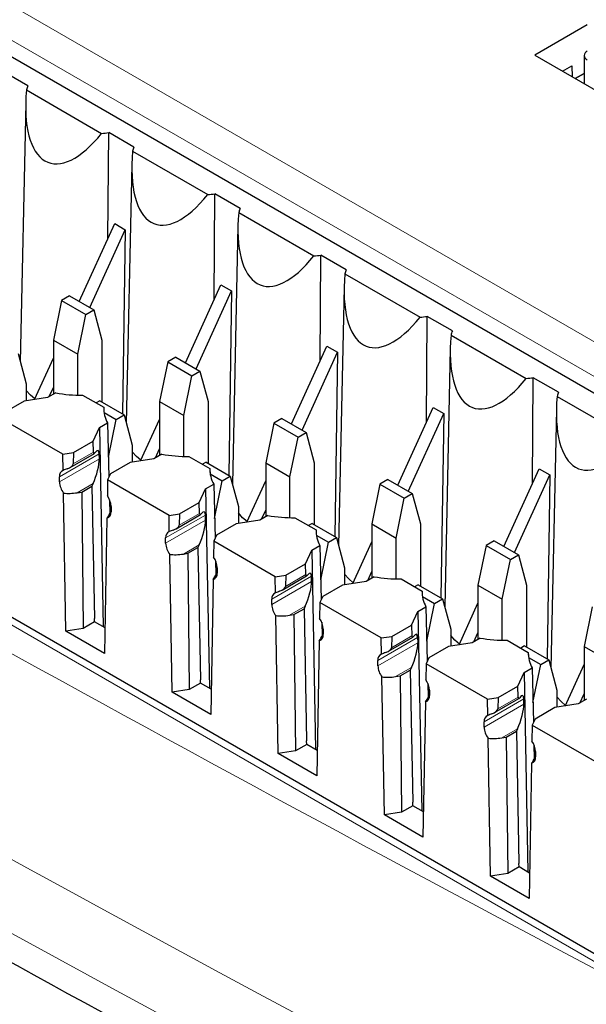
# Paper-space layout 'Blatt2' of a CAD drawing. Header units: millimetres. Extents: x 5 to 418, y 2 to 292.
# Tile 42 of 70: x 110.35 to 115.64, y 197.51 to 206.69. Entities that reach past the tile are written whole.
import ezdxf

# ---------------------------------------------------------------- set-up
doc = ezdxf.new("R2010")
doc.units = ezdxf.units.MM

psp = doc.layouts.new('Blatt2')

# ---------------------------------------------------------------- linework, layer by layer
at = {"color": 7, "linetype": 'Continuous', "lineweight": 18}
for p, q in [((117.0277, 197.1475), (91.8846, 211.6623)), ((102.5398, 211.2887), (120.5003, 200.9203)), ((120.3589, 200.6782), (102.3984, 211.0466)), ((111.0406, 202.6578), (110.8508, 202.5482)), ((111.0941, 202.642), (110.7236, 202.4282)), ((111.0955, 202.5939), (110.7236, 202.3792)), ((111.0364, 202.3638), (110.889, 202.2787)), ((111.2001, 202.0991), (111.2044, 202.1016)), ((112.084, 202.0706), (111.7135, 201.8567)), ((112.0855, 202.0224), (111.7135, 201.8077)), ((112.0305, 202.0863), (111.8408, 201.9767)), ((112.0263, 201.7923), (111.8789, 201.7072)), ((112.19, 201.5276), (112.1943, 201.5301)), ((113.074, 201.4991), (112.7034, 201.2852)), ((113.0205, 201.5148), (112.8307, 201.4053)), ((113.0754, 201.4509), (112.7034, 201.2362)), ((113.0163, 201.2208), (112.8689, 201.1357)), ((113.18, 200.9561), (113.1843, 200.9586)), ((114.0639, 200.9276), (113.6934, 200.7137)), ((114.0104, 200.9433), (113.8207, 200.8338)), ((113.6934, 200.6647), (114.0654, 200.8794)), ((114.0062, 200.6493), (113.8588, 200.5642)), ((114.1699, 200.3846), (114.1742, 200.3871)), ((115.0004, 200.3718), (114.8106, 200.2623)), ((115.0539, 200.3561), (114.6833, 200.1422)), ((115.0553, 200.308), (114.6833, 200.0932)), ((114.9962, 200.0779), (114.8488, 199.9928)), ((115.1599, 199.8131), (115.1642, 199.8156))]:
    psp.add_line(p, q, dxfattribs=at)
at = {"color": 7, "linetype": 'Continuous', "lineweight": 25}
for p, q in [((117.1302, 197.1589), (91.9871, 211.6737)), ((101.5594, 211.376), (119.3785, 201.0893)), ((115.6464, 206.6416), (115.157, 206.359)), ((115.157, 206.359), (124.406, 201.0197)), ((115.6171, 206.3558), (115.6171, 206.0934)), ((115.4161, 206.2095), (115.5009, 206.2584)), ((115.5009, 206.2584), (115.5039, 206.1588)), ((110.4279, 206.0731), (110.1926, 206.209)), ((115.5337, 206.1416), (115.6171, 206.1898)), ((115.6171, 206.1898), (115.5337, 206.1416)), ((110.4156, 206.0349), (111.1164, 205.6303)), ((110.4085, 205.9111), (110.357, 203.5004)), ((111.1759, 204.6515), (111.1825, 205.6375)), ((111.4179, 205.5016), (111.1825, 205.6375)), ((111.4055, 205.4634), (112.1063, 205.0588)), ((111.3984, 205.3397), (111.3469, 202.9289)), ((112.1659, 204.08), (112.1725, 205.066)), ((112.4078, 204.9301), (112.1725, 205.066)), ((112.3955, 204.8919), (113.0963, 204.4873)), ((110.9079, 204.0629), (111.2386, 204.789)), ((111.2386, 204.789), (111.3376, 204.7319)), ((112.3884, 204.7682), (112.3369, 202.3574)), ((111.0068, 204.0058), (111.3376, 204.7319)), ((111.3376, 204.7319), (111.3118, 203.0133)), ((113.1558, 203.5085), (113.1624, 204.4945)), ((113.3978, 204.3586), (113.1624, 204.4945)), ((113.3854, 204.3205), (114.0862, 203.9159)), ((111.8978, 203.4914), (112.2285, 204.2175)), ((112.2285, 204.2175), (112.3275, 204.1604)), ((111.9968, 203.4343), (112.3275, 204.1604)), ((112.3275, 204.1604), (112.3018, 202.4418)), ((113.3783, 204.1967), (113.3268, 201.786)), ((110.7428, 204.072), (110.667, 203.7016)), ((110.8175, 204.1151), (110.7428, 204.072)), ((110.7428, 204.072), (110.969, 203.9414)), ((110.8175, 204.1151), (111.0437, 203.9845)), ((110.8933, 203.571), (110.969, 203.9414)), ((110.969, 203.9414), (111.0437, 203.9845)), ((111.0437, 203.9845), (111.1195, 203.7016)), ((114.1458, 202.9371), (114.1524, 203.923)), ((114.3877, 203.7871), (114.1524, 203.923)), ((110.667, 203.7016), (110.8933, 203.571)), ((110.667, 203.7016), (110.667, 203.1974)), ((111.1195, 203.7016), (111.1195, 203.1243)), ((114.3754, 203.749), (115.0762, 203.3444)), ((110.3366, 203.5763), (110.4124, 203.2934)), ((112.8878, 202.92), (113.2185, 203.646)), ((112.9867, 202.8628), (113.3175, 203.5889)), ((113.2185, 203.646), (113.3175, 203.5889)), ((113.3175, 203.5889), (113.2917, 201.8703)), ((114.3683, 203.6252), (114.3168, 201.2145)), ((110.4907, 203.1471), (110.667, 203.5341)), ((110.8933, 203.1891), (110.8933, 203.571)), ((111.7327, 203.5005), (111.6569, 203.1301)), ((111.8074, 203.5436), (111.7327, 203.5005)), ((111.7327, 203.5005), (111.959, 203.3699)), ((111.8074, 203.5436), (112.0337, 203.413)), ((111.959, 203.3699), (112.0337, 203.413)), ((112.0337, 203.413), (112.1095, 203.1301)), ((111.8832, 202.9995), (111.959, 203.3699)), ((115.1357, 202.3656), (115.1423, 203.3515)), ((115.3777, 203.2156), (115.1423, 203.3515)), ((110.4124, 203.2934), (110.4124, 203.135)), ((110.6881, 203.2096), (110.6125, 203.1659)), ((110.6285, 203.1751), (110.667, 203.2596)), ((110.3926, 203.1319), (110.2091, 203.026)), ((110.6125, 203.1659), (110.3926, 203.1319)), ((110.9395, 203.1889), (111.1362, 203.0754)), ((111.1003, 203.1354), (111.0662, 203.1158)), ((111.1003, 203.1354), (111.3266, 203.0048)), ((111.6569, 203.1301), (111.8832, 202.9995)), ((111.6569, 203.1301), (111.6569, 202.6259)), ((112.1095, 203.1301), (112.1095, 202.5528)), ((115.3653, 203.1775), (116.0661, 202.7729)), ((111.1362, 203.0754), (111.137, 203.0393)), ((111.1388, 203.027), (111.2519, 202.9617)), ((113.8777, 202.3485), (114.2084, 203.0746)), ((114.2084, 203.0746), (114.3074, 203.0174)), ((115.3582, 203.0537), (115.3067, 200.643)), ((110.7553, 202.6384), (110.1826, 202.969)), ((111.1798, 202.6092), (111.2519, 202.9617)), ((111.2519, 202.9617), (111.3266, 203.0048)), ((111.3266, 203.0048), (111.4024, 202.7219)), ((111.4806, 202.5756), (111.6569, 202.9626)), ((111.8832, 202.6176), (111.8832, 202.9995)), ((112.7974, 202.9721), (112.7227, 202.929)), ((112.7974, 202.9721), (113.0236, 202.8415)), ((113.9767, 202.2913), (114.3074, 203.0174)), ((114.3074, 203.0174), (114.2817, 201.2989)), ((111.0374, 202.7596), (111.0964, 202.8866)), ((111.0964, 202.8866), (111.172, 202.9302)), ((111.0964, 202.8866), (111.1318, 201.0271)), ((111.172, 202.9302), (111.1843, 202.4228)), ((112.7227, 202.929), (112.6469, 202.5586)), ((112.7227, 202.929), (112.9489, 202.7984)), ((112.9489, 202.7984), (113.0236, 202.8415)), ((113.0236, 202.8415), (113.0994, 202.5586)), ((110.854, 202.6537), (111.0374, 202.7596)), ((111.0406, 202.6578), (111.0374, 202.7596)), ((112.8732, 202.428), (112.9489, 202.7984)), ((111.4024, 202.7219), (111.4024, 202.5635)), ((111.6184, 202.6037), (111.6569, 202.6881)), ((110.7553, 202.6384), (110.854, 202.6537)), ((110.758, 202.4871), (110.7553, 202.6384)), ((110.8217, 202.5145), (111.049, 202.6457)), ((110.854, 202.6537), (110.8508, 202.5482)), ((111.0955, 202.5939), (111.0941, 202.642)), ((111.6025, 202.5944), (111.3825, 202.5604)), ((111.678, 202.6381), (111.6025, 202.5944)), ((111.9295, 202.6174), (112.1261, 202.5039)), ((112.0903, 202.5639), (112.0562, 202.5443)), ((112.0903, 202.5639), (112.3165, 202.4333)), ((111.3825, 202.5604), (111.199, 202.4545)), ((112.1261, 202.5039), (112.1269, 202.4678)), ((112.6469, 202.5586), (112.8732, 202.428)), ((112.6469, 202.5586), (112.6469, 202.0544)), ((113.0994, 202.5586), (113.0994, 201.9814)), ((114.8676, 201.777), (115.1984, 202.5031)), ((115.1984, 202.5031), (115.2974, 202.4459)), ((110.7236, 202.3792), (110.7236, 202.4282)), ((111.1726, 202.3976), (111.17, 202.2492)), ((111.199, 202.4545), (111.1726, 202.3976)), ((111.7453, 202.067), (111.1726, 202.3976)), ((112.1287, 202.4555), (112.2418, 202.3902)), ((112.1697, 202.0377), (112.2418, 202.3902)), ((112.2418, 202.3902), (112.3165, 202.4333)), ((112.3165, 202.4333), (112.3923, 202.1504)), ((112.4706, 202.0041), (112.6469, 202.3911)), ((112.8732, 202.0461), (112.8732, 202.428)), ((113.7873, 202.4007), (113.7126, 202.3575)), ((113.7873, 202.4007), (114.0136, 202.27)), ((114.9666, 201.7198), (115.2974, 202.4459)), ((115.2974, 202.4459), (115.2716, 200.7274)), ((110.9305, 202.2851), (111.0252, 202.3398)), ((111.0364, 202.3638), (111.0252, 202.3398)), ((111.0252, 202.3398), (111.0487, 201.1068)), ((112.0274, 202.1881), (112.0863, 202.3151)), ((112.0863, 202.3151), (112.1619, 202.3587)), ((112.0863, 202.3151), (112.1217, 200.4556)), ((112.1619, 202.3587), (112.1742, 201.8513)), ((113.7126, 202.3575), (113.6368, 201.9872)), ((113.7126, 202.3575), (113.9389, 202.2269)), ((110.7838, 200.9889), (110.7616, 202.2755)), ((110.889, 202.2787), (110.9305, 202.2851)), ((110.9305, 202.2851), (110.9445, 201.0137)), ((111.1894, 202.2132), (111.1925, 202.0862)), ((113.8631, 201.8565), (113.9389, 202.2269)), ((113.9389, 202.2269), (114.0136, 202.27)), ((114.0136, 202.27), (114.0894, 201.9872)), ((111.2044, 202.1083), (111.2001, 202.0991)), ((111.2044, 202.1506), (111.2044, 202.1016)), ((111.8439, 202.0822), (112.0274, 202.1881)), ((112.0305, 202.0863), (112.0274, 202.1881)), ((112.3923, 202.1504), (112.3923, 201.992)), ((112.6084, 202.0322), (112.6469, 202.1167)), ((111.1663, 202.0418), (111.1441, 200.7809)), ((111.7453, 202.067), (111.8439, 202.0822)), ((111.7479, 201.9156), (111.7453, 202.067)), ((111.8116, 201.943), (112.039, 202.0743)), ((111.8439, 202.0822), (111.8408, 201.9767)), ((112.0855, 202.0224), (112.084, 202.0706)), ((112.5924, 202.023), (112.3725, 201.9889)), ((112.668, 202.0666), (112.5924, 202.023)), ((112.9194, 202.0459), (113.1161, 201.9324)), ((112.3725, 201.9889), (112.189, 201.883)), ((113.0802, 201.9924), (113.0461, 201.9728)), ((113.0802, 201.9924), (113.3065, 201.8618)), ((113.1161, 201.9324), (113.1169, 201.8963)), ((113.6368, 201.9872), (113.8631, 201.8565)), ((113.6368, 201.9872), (113.6368, 201.4829)), ((114.0894, 201.9872), (114.0894, 201.4099)), ((111.7135, 201.8077), (111.7135, 201.8567)), ((112.189, 201.883), (112.1625, 201.8261)), ((113.1187, 201.884), (113.2318, 201.8187)), ((113.2318, 201.8187), (113.3065, 201.8618)), ((113.3065, 201.8618), (113.3823, 201.579)), ((113.8631, 201.4746), (113.8631, 201.8565)), ((114.7773, 201.8292), (114.7026, 201.786)), ((114.7773, 201.8292), (115.0035, 201.6985)), ((111.9205, 201.7136), (112.0152, 201.7683)), ((112.0263, 201.7923), (112.0152, 201.7683)), ((112.0152, 201.7683), (112.0387, 200.5353)), ((112.1625, 201.8261), (112.1599, 201.6777)), ((112.7352, 201.4955), (112.1625, 201.8261)), ((113.0173, 201.6166), (113.0763, 201.7436)), ((113.0763, 201.7436), (113.1519, 201.7873)), ((113.0763, 201.7436), (113.1117, 199.8841)), ((113.1519, 201.7873), (113.1642, 201.2798)), ((113.1597, 201.4662), (113.2318, 201.8187)), ((113.4605, 201.4326), (113.6368, 201.8197)), ((114.7026, 201.786), (114.6268, 201.4157)), ((114.7026, 201.786), (114.9288, 201.6554)), ((111.7738, 200.4174), (111.7516, 201.704)), ((111.8789, 201.7072), (111.9205, 201.7136)), ((111.9205, 201.7136), (111.9344, 200.4423)), ((114.8531, 201.285), (114.9288, 201.6554)), ((114.9288, 201.6554), (115.0035, 201.6985)), ((115.0035, 201.6985), (115.0793, 201.4157)), ((112.1793, 201.6417), (112.1824, 201.5147)), ((112.1943, 201.5791), (112.1943, 201.5301)), ((112.8339, 201.5107), (113.0173, 201.6166)), ((113.0205, 201.5148), (113.0173, 201.6166)), ((113.3823, 201.579), (113.3823, 201.4205)), ((112.1563, 201.4703), (112.134, 200.2094)), ((112.1943, 201.5369), (112.19, 201.5276)), ((112.7352, 201.4955), (112.8339, 201.5107)), ((112.7379, 201.3441), (112.7352, 201.4955)), ((112.8016, 201.3715), (113.0289, 201.5028)), ((112.8339, 201.5107), (112.8307, 201.4053)), ((113.0754, 201.4509), (113.074, 201.4991)), ((113.6579, 201.4951), (113.5824, 201.4515)), ((113.5983, 201.4607), (113.6368, 201.5452)), ((113.9094, 201.4744), (114.106, 201.3609)), ((113.3624, 201.4174), (113.1789, 201.3115)), ((113.5824, 201.4515), (113.3624, 201.4174)), ((114.0702, 201.421), (114.0361, 201.4013)), ((114.0702, 201.421), (114.2964, 201.2903)), ((114.6268, 201.4157), (114.8531, 201.285)), ((114.6268, 201.4157), (114.6268, 200.9114)), ((115.0793, 201.4157), (115.0793, 200.8384)), ((112.7034, 201.2362), (112.7034, 201.2852)), ((113.1789, 201.3115), (113.1525, 201.2546)), ((114.106, 201.3609), (114.1068, 201.3248)), ((114.1086, 201.3125), (114.2217, 201.2472)), ((114.2217, 201.2472), (114.2964, 201.2903)), ((114.2964, 201.2903), (114.3722, 201.0075)), ((114.8531, 200.9031), (114.8531, 201.285)), ((112.9104, 201.1422), (113.0051, 201.1968)), ((113.0163, 201.2208), (113.0051, 201.1968)), ((113.0051, 201.1968), (113.0286, 199.9638)), ((113.1525, 201.2546), (113.1499, 201.1062)), ((113.7252, 200.924), (113.1525, 201.2546)), ((114.0662, 201.1721), (114.1418, 201.2158)), ((114.1418, 201.2158), (114.1541, 200.7083)), ((114.1496, 200.8947), (114.2217, 201.2472)), ((114.4505, 200.8611), (114.6268, 201.2482)), ((115.6925, 201.2146), (115.6167, 200.8442)), ((111.0497, 201.0745), (111.0487, 201.1068)), ((112.7637, 199.8459), (112.7415, 201.1325)), ((112.8689, 201.1357), (112.9104, 201.1422)), ((112.9104, 201.1422), (112.9244, 199.8708)), ((114.0073, 201.0452), (114.0662, 201.1721)), ((114.0662, 201.1721), (114.1016, 199.3127)), ((110.9445, 201.0137), (110.7838, 200.9889)), ((111.0497, 201.0745), (110.9445, 201.0137)), ((111.1483, 201.0176), (111.0497, 201.0745)), ((113.1693, 201.0702), (113.1724, 200.9432)), ((113.1843, 201.0076), (113.1843, 200.9586)), ((113.8238, 200.9392), (114.0073, 201.0452)), ((114.0073, 201.0452), (114.0104, 200.9433)), ((114.3722, 201.0075), (114.3722, 200.849)), ((111.1441, 200.7809), (110.7838, 200.9889)), ((113.1843, 200.9654), (113.18, 200.9561)), ((113.7252, 200.924), (113.8238, 200.9392)), ((113.7278, 200.7726), (113.7252, 200.924)), ((113.7915, 200.8), (114.0189, 200.9313)), ((113.8238, 200.9392), (113.8207, 200.8338)), ((114.0639, 200.9276), (114.0654, 200.8794)), ((114.6479, 200.9236), (114.5723, 200.88)), ((114.5883, 200.8892), (114.6268, 200.9737)), ((113.1462, 200.8988), (113.124, 199.638)), ((114.3524, 200.846), (114.1689, 200.74)), ((114.5723, 200.88), (114.3524, 200.846)), ((114.8993, 200.903), (115.096, 200.7894)), ((115.0601, 200.8495), (115.026, 200.8298)), ((115.0601, 200.8495), (115.2864, 200.7188)), ((115.6167, 200.8442), (115.843, 200.7136)), ((115.6167, 200.8442), (115.6167, 200.3399)), ((114.1689, 200.74), (114.1424, 200.6831)), ((115.096, 200.7894), (115.0968, 200.7533)), ((115.0986, 200.741), (115.2117, 200.6757)), ((113.6934, 200.6647), (113.6934, 200.7137)), ((114.0062, 200.6493), (113.9951, 200.6253)), ((114.1424, 200.6831), (114.1398, 200.5348)), ((114.7151, 200.3525), (114.1424, 200.6831)), ((115.0562, 200.6007), (115.1318, 200.6443)), ((115.1318, 200.6443), (115.1441, 200.1368)), ((115.1396, 200.3233), (115.2117, 200.6757)), ((115.2117, 200.6757), (115.2864, 200.7188)), ((115.2864, 200.7188), (115.3622, 200.436)), ((115.4404, 200.2897), (115.6167, 200.6767)), ((113.7537, 199.2744), (113.7315, 200.561)), ((113.8588, 200.5642), (113.9004, 200.5707)), ((113.9004, 200.5707), (113.9951, 200.6253)), ((113.9004, 200.5707), (113.9143, 199.2993)), ((113.9951, 200.6253), (114.0186, 199.3923)), ((114.9972, 200.4737), (115.0562, 200.6007)), ((115.0562, 200.6007), (115.0916, 198.7412)), ((112.0396, 200.503), (111.9344, 200.4423)), ((112.0396, 200.503), (112.0387, 200.5353)), ((112.1382, 200.4461), (112.0396, 200.503)), ((114.1592, 200.4987), (114.1623, 200.3717)), ((114.8138, 200.3678), (114.9972, 200.4737)), ((115.0004, 200.3718), (114.9972, 200.4737)), ((111.9344, 200.4423), (111.7738, 200.4174)), ((112.134, 200.2094), (111.7738, 200.4174)), ((114.1742, 200.3939), (114.1699, 200.3846)), ((114.1742, 200.4361), (114.1742, 200.3871)), ((114.7151, 200.3525), (114.8138, 200.3678)), ((114.7814, 200.2285), (115.0088, 200.3598)), ((114.8138, 200.3678), (114.8106, 200.2623)), ((115.3622, 200.436), (115.3622, 200.2775)), ((115.5782, 200.3177), (115.6167, 200.4022)), ((114.1362, 200.3274), (114.1139, 199.0665)), ((114.7177, 200.2011), (114.7151, 200.3525)), ((115.0553, 200.308), (115.0539, 200.3561)), ((115.3423, 200.2745), (115.1588, 200.1685)), ((115.5623, 200.3085), (115.3423, 200.2745)), ((115.6378, 200.3521), (115.5623, 200.3085)), ((114.6833, 200.0932), (114.6833, 200.1422)), ((115.1324, 200.1116), (115.1298, 199.9633)), ((115.1588, 200.1685), (115.1324, 200.1116)), ((115.1324, 200.1116), (116.4087, 199.3748)), ((114.8488, 199.9928), (114.8903, 199.9992)), ((114.8903, 199.9992), (114.985, 200.0539)), ((114.8903, 199.9992), (114.9042, 198.7278)), ((114.9962, 200.0779), (114.985, 200.0539)), ((114.985, 200.0539), (115.0085, 198.8208)), ((113.0296, 199.9315), (112.9244, 199.8708)), ((113.0296, 199.9315), (113.0286, 199.9638)), ((113.1282, 199.8746), (113.0296, 199.9315)), ((114.7436, 198.703), (114.7214, 199.9895)), ((115.1492, 199.9272), (115.1523, 199.8002)), ((112.9244, 199.8708), (112.7637, 199.8459)), ((113.124, 199.638), (112.7637, 199.8459)), ((115.1642, 199.8224), (115.1599, 199.8131)), ((115.1642, 199.8646), (115.1642, 199.8156)), ((115.1261, 199.7559), (115.1039, 198.495)), ((114.0195, 199.36), (113.9143, 199.2993)), ((114.0195, 199.36), (114.0186, 199.3923)), ((114.1181, 199.3031), (114.0195, 199.36)), ((113.9143, 199.2993), (113.7537, 199.2744)), ((114.1139, 199.0665), (113.7537, 199.2744)), ((115.0095, 198.7886), (115.0085, 198.8208)), ((114.9042, 198.7278), (114.7436, 198.703)), ((115.0095, 198.7886), (114.9042, 198.7278)), ((115.1081, 198.7317), (115.0095, 198.7886)), ((115.1039, 198.495), (114.7436, 198.703))]:
    psp.add_line(p, q, dxfattribs=at)
at = {"color": 7, "linetype": 'Continuous', "lineweight": 25, "flags": 128}
for points in [[(110.4936, 203.1534), (110.4518, 203.189), (110.4124, 203.2328)], [(111.4835, 202.5819), (111.4417, 202.6175), (111.4024, 202.6613)], [(112.4735, 202.0104), (112.4317, 202.046), (112.3923, 202.0899)], [(113.4634, 201.4389), (113.4216, 201.4745), (113.3823, 201.5184)], [(114.4534, 200.8675), (114.4116, 200.903), (114.3722, 200.9469)], [(115.4433, 200.296), (115.4015, 200.3316), (115.3622, 200.3754)]]:
    psp.add_lwpolyline(points, dxfattribs=at)
at = {"color": 7, "linetype": 'Continuous', "lineweight": 25}
for centre, radius, start, end in [((115.6619, 206.3558), 0.0437, 110.78342, 249.21658), ((110.6396, 205.9833), 0.2299, 157.02183, 167.03345), ((111.0372, 206.6721), 1.0447, 274.34614, 277.99391), ((111.6296, 205.4118), 0.2299, 157.02183, 167.03345), ((112.0272, 206.1006), 1.0447, 274.34614, 277.99391), ((112.6195, 204.8403), 0.2299, 157.02183, 167.03345), ((113.0171, 205.5291), 1.0447, 274.34614, 277.99391), ((113.6095, 204.2689), 0.2299, 157.02183, 167.03345), ((114.0071, 204.9576), 1.0447, 274.34614, 277.99391), ((114.5994, 203.6974), 0.2299, 157.02183, 167.03345), ((114.997, 204.3861), 1.0447, 274.34614, 277.99391), ((110.9205, 204.4987), 1.3099, 259.7801, 270.83146), ((115.5894, 203.1259), 0.2299, 157.02183, 167.03345), ((111.4137, 203.0668), 0.2777, 178.227, 209.4562), ((111.9105, 203.9272), 1.3099, 259.7801, 270.83146), ((110.7784, 202.4356), 0.0554, 111.67708, 187.76918), ((112.4037, 202.4953), 0.2777, 178.227, 209.4562), ((110.9056, 202.3871), 0.1822, 182.50778, 217.79537), ((111.0243, 202.1431), 0.1802, 2.37886, 36.07266), ((111.151, 202.0936), 0.054, 286.53512, 8.49014), ((112.9004, 203.3557), 1.3099, 259.7801, 270.83146), ((113.3936, 201.9238), 0.2777, 178.227, 209.4562), ((111.7683, 201.8642), 0.0554, 111.67708, 187.76918), ((111.8956, 201.8157), 0.1822, 182.50778, 217.79537), ((112.0143, 201.5716), 0.1802, 2.37886, 36.07266), ((112.1409, 201.5221), 0.054, 286.53512, 8.49014), ((113.8904, 202.7842), 1.3099, 259.7801, 270.83146), ((112.7583, 201.2927), 0.0554, 111.67708, 187.76918), ((114.3836, 201.3523), 0.2777, 178.227, 209.4562), ((112.8855, 201.2442), 0.1822, 182.50778, 217.79537), ((113.0042, 201.0001), 0.1802, 2.37886, 36.07266), ((113.1308, 200.9506), 0.054, 286.53512, 8.49014), ((114.8803, 202.2128), 1.3099, 259.7801, 270.83146), ((113.7482, 200.7212), 0.0554, 111.67708, 187.76918), ((115.3735, 200.7808), 0.2777, 178.227, 209.4562), ((113.8755, 200.6727), 0.1822, 182.50778, 217.79537), ((113.9942, 200.4286), 0.1802, 2.37886, 36.07266), ((114.1208, 200.3792), 0.054, 286.53512, 8.49014), ((114.7382, 200.1497), 0.0554, 111.67708, 187.76918), ((114.8654, 200.1012), 0.1822, 182.50778, 217.79537), ((114.9841, 199.8572), 0.1802, 2.37886, 36.07266), ((115.1107, 199.8077), 0.054, 286.53512, 8.49014)]:
    psp.add_arc(centre, radius, start, end, dxfattribs=at)
at = {"color": 7, "linetype": 'Continuous', "lineweight": 18}
for centre, major_axis, ratio, start_param, end_param in [((372.0278, 363.2841), (379.9846, 5.8274), 0.587244, 3.834585, 4.001386), ((372.0278, 351.7967), (379.9866, -5.634), 0.567146, 3.873355, 3.997444), ((372.013, 364.2552), (378.7845, 5.8277), 0.587275, 3.871004, 3.964908)]:
    psp.add_ellipse(centre, major_axis=major_axis, ratio=ratio, start_param=start_param, end_param=end_param, dxfattribs=at)
at = {"color": 7, "linetype": 'Continuous', "lineweight": 25}
for centre, major_axis, ratio, start_param, end_param in [((111.0216, 206.4914), (0.3994, 1.1341), 0.410555, 2.12407, 4.005778), ((112.0115, 205.9199), (0.3994, 1.1341), 0.410555, 2.12407, 4.005778), ((113.0015, 205.3484), (0.3994, 1.1341), 0.410555, 2.12407, 4.005778), ((113.9914, 204.7769), (0.3994, 1.1341), 0.410555, 2.12407, 4.005778), ((114.9814, 204.2054), (0.3994, 1.1341), 0.410555, 2.12407, 4.005778), ((115.9713, 203.6339), (0.3994, 1.1341), 0.410555, 2.12407, 4.005778), ((111.0665, 202.7135), (0.0213, 0.0685), 0.214878, 2.584709, 3.70514), ((111.0319, 202.5082), (0.0512, 0.1645), 0.214878, 5.726301, 6.846733), ((111.0334, 202.4601), (0.0512, 0.1645), 0.214878, 4.155505, 5.726301), ((110.8934, 202.4282), (0.2311, 0.045), 0.415057, 1.927727, 2.114113), ((110.7542, 202.5333), (0.0963, 0.0188), 0.415057, 5.06932, 6.189751), ((110.8919, 202.3784), (0.2311, 0.045), 0.415057, 4.034806, 4.618955), ((112.0219, 201.9367), (0.0512, 0.1645), 0.214878, 5.726301, 6.846733), ((111.2031, 202.1988), (0.0536, 0.1666), 0.189303, 3.548819, 4.132968), ((112.0234, 201.8886), (0.0512, 0.1645), 0.214878, 4.155505, 5.726301), ((112.0564, 202.142), (0.0213, 0.0685), 0.214878, 2.584709, 3.70514), ((111.8834, 201.8568), (0.2311, 0.045), 0.415057, 1.927727, 2.114113), ((111.7442, 201.9618), (0.0963, 0.0188), 0.415057, 5.06932, 6.189751), ((111.8819, 201.8069), (0.2311, 0.045), 0.415057, 4.034806, 4.618955), ((112.193, 201.6273), (0.0536, 0.1666), 0.189303, 3.548819, 4.132968), ((113.0464, 201.5706), (0.0213, 0.0685), 0.214878, 2.584709, 3.70514), ((113.0118, 201.3652), (0.0512, 0.1645), 0.214878, 5.726301, 6.846733), ((112.7341, 201.3903), (0.0963, 0.0188), 0.415057, 5.06932, 6.189751), ((113.0133, 201.3171), (0.0512, 0.1645), 0.214878, 4.155505, 5.726301), ((112.8733, 201.2853), (0.2311, 0.045), 0.415057, 1.927727, 2.114113), ((112.8718, 201.2354), (0.2311, 0.045), 0.415057, 4.034806, 4.618955), ((113.183, 201.0558), (0.0536, 0.1666), 0.189303, 3.548819, 4.132968), ((114.0363, 200.9991), (0.0213, 0.0685), 0.214878, 2.584709, 3.70514), ((114.0018, 200.7938), (0.0512, 0.1645), 0.214878, 5.726301, 6.846733), ((113.7241, 200.8188), (0.0963, 0.0188), 0.415057, 5.06932, 6.189751), ((114.0033, 200.7456), (0.0512, 0.1645), 0.214878, 4.155505, 5.726301), ((113.8633, 200.7138), (0.2311, 0.045), 0.415057, 1.927727, 2.114113), ((113.8618, 200.6639), (0.2311, 0.045), 0.415057, 4.034806, 4.618955), ((114.1729, 200.4843), (0.0536, 0.1666), 0.189303, 3.548819, 4.132968), ((115.0263, 200.4276), (0.0213, 0.0685), 0.214878, 2.584709, 3.70514), ((114.9917, 200.2223), (0.0512, 0.1645), 0.214878, 5.726301, 6.846733), ((114.9932, 200.1741), (0.0512, 0.1645), 0.214878, 4.155505, 5.726301), ((114.8532, 200.1423), (0.2311, 0.045), 0.415057, 1.927727, 2.114113), ((114.714, 200.2473), (0.0963, 0.0188), 0.415057, 5.06932, 6.189751), ((114.8517, 200.0925), (0.2311, 0.045), 0.415057, 4.034806, 4.618955), ((115.1629, 199.9128), (0.0536, 0.1666), 0.189303, 3.548819, 4.132968)]:
    psp.add_ellipse(centre, major_axis=major_axis, ratio=ratio, start_param=start_param, end_param=end_param, dxfattribs=at)
psp.add_open_spline([(87.3461, 211.6256), (88.1543, 211.1013), (90.4981, 209.581), (94.4492, 207.1006), (99.2284, 204.201), (104.0996, 201.3514), (109.0593, 198.5515), (114.1072, 195.8033), (117.9951, 193.7589), (120.198, 192.6299), (120.6706, 192.3876)], degree=3, knots=[0, 0, 0, 0, 0.0774167, 0.2244859, 0.3715556, 0.5186246, 0.6656928, 0.8127599, 0.959826, 1, 1, 1, 1], dxfattribs=at)

doc.saveas('drawing.dxf')
